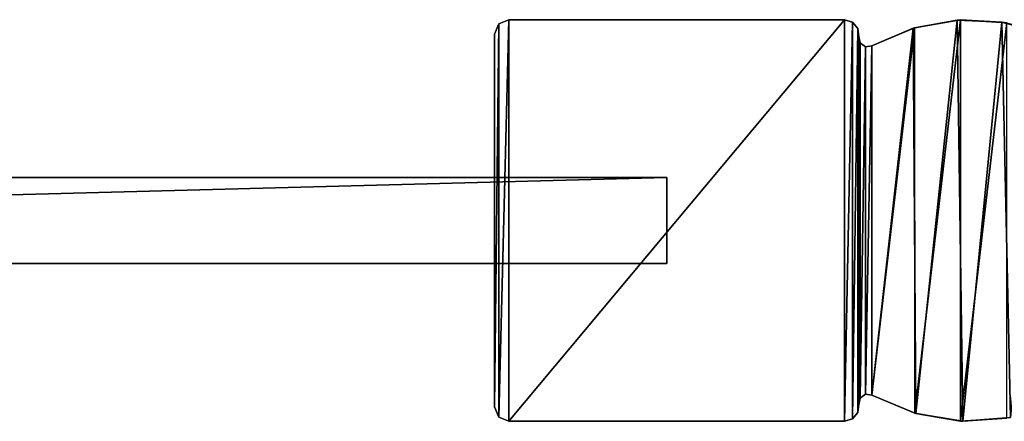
# Model space of a CAD drawing. Header units: metres. Extents: x 0 to 723, y -674 to 49.
# Tile 9 of 24: x 206 to 275, y -14 to 14. Entities that reach past the tile are written whole.
import ezdxf

# ---------------------------------------------------------------- set-up
doc = ezdxf.new("R2010")
doc.units = ezdxf.units.M

msp = doc.modelspace()

# ---------------------------------------------------------------- linework, layer by layer
at = {"layer": 'Y2A69'}
for points in [[(24.000277, 3, 3), (24.000277, 3, 1994), (251.000275, 3, 3)], [(24.000277, 3, 1994), (251.000275, 3, 1994), (251.000275, 3, 3)], [(24.000277, 3, 3), (251.000275, 3, 3), (24.000277, -3, 3)], [(251.000275, 3, 3), (251.000275, -3, 3), (24.000277, -3, 3)], [(24.000277, 3, 1994), (24.000277, -3, 1994), (251.000275, 3, 1994)], [(24.000277, -3, 1994), (251.000275, -3, 1994), (251.000275, 3, 1994)], [(251.000275, 3, 3), (251.000275, 3, 1994), (251.000275, -3, 3)], [(251.000275, 3, 1994), (251.000275, -3, 1994), (251.000275, -3, 3)], [(251.000275, -3, 3), (251.000275, -3, 1994), (24.000277, -3, 3)], [(251.000275, -3, 1994), (24.000277, -3, 1994), (24.000277, -3, 3)]]:
    msp.add_3dface(points, dxfattribs=at)
at = {"layer": 'Y2A690'}
for points in [[(240.000687, -14), (239.293289, -13.706985), (240.000687, 14)], [(240.000687, 14), (239.293289, -13.706985), (239.293289, 13.706985)], [(239.293289, 13.706985, 2000), (239.293289, -13.706985, 2000), (240.000687, 14, 2000)], [(239.293289, -13.706985, 2000), (240.000687, -14, 2000), (240.000687, 14, 2000)], [(239.293289, 13.706985), (239.293289, 13.706985, 2000), (240.000687, 14)], [(239.293289, 13.706985, 2000), (240.000687, 14, 2000), (240.000687, 14)], [(263.39743, -14), (240.000687, -14), (263.39743, 14)], [(263.39743, 14), (240.000687, -14), (240.000687, 14)], [(240.000687, 14, 2000), (240.000687, -14, 2000), (263.39743, 14, 2000)], [(240.000687, -14, 2000), (263.39743, -14, 2000), (263.39743, 14, 2000)], [(240.000687, 14), (240.000687, 14, 2000), (263.39743, 14)], [(240.000687, 14, 2000), (263.39743, 14, 2000), (263.39743, 14)], [(263.947052, 13.83541), (263.39743, -14), (263.39743, 14)], [(263.39743, 14, 2000), (263.39743, -14, 2000), (263.947052, 13.83541, 2000)], [(263.39743, 14), (263.39743, 14, 2000), (263.947052, 13.83541)], [(263.39743, 14, 2000), (263.947052, 13.83541, 2000), (263.947052, 13.83541)], [(263.947052, -13.83541), (263.39743, -14), (263.947052, 13.83541)], [(263.39743, -14, 2000), (263.947052, -13.83541, 2000), (263.947052, 13.83541, 2000)], [(264.315765, 13.395819), (263.947052, -13.83541), (263.947052, 13.83541)], [(263.947052, 13.83541, 2000), (263.947052, -13.83541, 2000), (264.315765, 13.395819, 2000)], [(263.947052, 13.83541), (263.947052, 13.83541, 2000), (264.315765, 13.395819)], [(263.947052, 13.83541, 2000), (264.315765, 13.395819, 2000), (264.315765, 13.395819)], [(268.167175, 13.406479), (271.236603, 13.966782), (268.36203, -13.463563)], [(268.167175, 13.406479), (268.280975, 13.440187, 2000), (271.236603, 13.966782)], [(268.280975, 13.440187, 2000), (271.473511, 13.981112, 2000), (271.236603, 13.966782)], [(268.280975, 13.440187, 2000), (268.282898, -13.44075, 2000), (271.473511, 13.981112, 2000)], [(268.282898, -13.44075, 2000), (271.475525, -13.981217, 2000), (271.473511, 13.981112, 2000)], [(268.36203, -13.463563), (271.236603, 13.966782), (271.640076, -13.988776)], [(271.473511, 13.981112, 2000), (274.353882, 13.833357), (271.236603, 13.966782)], [(271.236603, 13.966782), (274.353882, 13.833357), (271.640076, -13.988776)], [(274.704956, 13.774118, 2000), (274.353882, 13.833357), (271.473511, 13.981112, 2000)], [(271.473511, 13.981112, 2000), (271.475525, -13.981217, 2000), (274.704956, 13.774118, 2000)], [(271.475525, -13.981217, 2000), (274.70694, -13.773759, 2000), (274.704956, 13.774118, 2000)], [(271.640076, -13.988776), (274.353882, 13.833357), (274.949615, -13.727377)], [(277.364197, 13.012834), (274.949615, -13.727377), (274.353882, 13.833357)], [(274.353882, 13.833357), (274.704956, 13.774118, 2000), (277.364197, 13.012834)], [(239.293289, -13.706985), (239.000275, -12.999586), (239.293289, 13.706985)], [(239.293289, 13.706985), (239.000275, -12.999586), (239.000275, 12.999586)], [(239.000275, 12.999586, 2000), (239.000275, -12.999586, 2000), (239.293289, 13.706985, 2000)], [(239.000275, -12.999586, 2000), (239.293289, -13.706985, 2000), (239.293289, 13.706985, 2000)], [(239.000275, 12.999586), (239.000275, 12.999586, 2000), (239.293289, 13.706985)], [(239.000275, 12.999586, 2000), (239.293289, 13.706985, 2000), (239.293289, 13.706985)], [(264.315765, -13.395819), (263.947052, -13.83541), (264.315765, 13.395819)], [(263.947052, -13.83541, 2000), (264.315765, -13.395819, 2000), (264.315765, 13.395819, 2000)], [(264.382172, 12.825933), (264.315765, -13.395819), (264.315765, 13.395819)], [(264.315765, 13.395819, 2000), (264.315765, -13.395819, 2000), (264.382172, 12.825933, 2000)], [(264.315765, 13.395819), (264.315765, 13.395819, 2000), (264.382172, 12.825933)], [(264.315765, 13.395819, 2000), (264.382172, 12.825933, 2000), (264.382172, 12.825933)], [(265.298065, 12.18028, 2000), (268.280975, 13.440187, 2000), (268.167175, 13.406479)], [(265.298065, 12.18028, 2000), (265.299835, -12.181271, 2000), (268.280975, 13.440187, 2000)], [(265.298065, 12.18028), (268.167175, 13.406479), (265.299835, -12.181271)], [(265.298065, 12.18028), (265.298065, 12.18028, 2000), (268.167175, 13.406479)], [(265.299835, -12.181271, 2000), (268.282898, -13.44075, 2000), (268.280975, 13.440187, 2000)], [(265.299835, -12.181271), (268.167175, 13.406479), (268.36203, -13.463563)], [(239.000275, -12.999586), (239.000275, -12.999586, 2000), (239.000275, 12.999586)], [(239.000275, -12.999586, 2000), (239.000275, 12.999586, 2000), (239.000275, 12.999586)], [(264.382172, -12.825933), (264.315765, -13.395819), (264.382172, 12.825933)], [(264.315765, -13.395819, 2000), (264.382172, -12.825933, 2000), (264.382172, 12.825933, 2000)], [(264.474365, 12.379681), (264.382172, -12.825933), (264.382172, 12.825933)], [(264.382172, 12.825933, 2000), (264.382172, -12.825933, 2000), (264.474365, 12.379681, 2000)], [(264.474365, 12.379681), (264.382172, 12.825933), (264.474365, 12.379681, 2000)], [(264.474365, 12.379681, 2000), (264.382172, 12.825933), (264.382172, 12.825933, 2000)], [(264.382172, -12.825933), (264.474365, 12.379681), (264.474731, -12.379118)], [(264.382172, -12.825933, 2000), (264.474731, -12.379118, 2000), (264.474365, 12.379681, 2000)], [(264.474365, 12.379681), (264.846802, 12.117138), (264.474731, -12.379118)], [(264.474365, 12.379681, 2000), (264.474731, -12.379118, 2000), (264.846802, 12.117138, 2000)], [(264.846802, 12.117138), (264.474365, 12.379681), (264.846802, 12.117138, 2000)], [(264.846802, 12.117138, 2000), (264.474365, 12.379681), (264.474365, 12.379681, 2000)], [(264.474731, -12.379118), (264.846802, 12.117138), (264.848114, -12.116819)], [(264.474731, -12.379118, 2000), (264.848114, -12.116819, 2000), (264.846802, 12.117138, 2000)], [(264.846802, 12.117138), (265.298065, 12.18028), (264.848114, -12.116819)], [(264.846802, 12.117138, 2000), (264.848114, -12.116819, 2000), (265.298065, 12.18028, 2000)], [(264.846802, 12.117138), (265.298065, 12.18028, 2000), (265.298065, 12.18028)], [(265.298065, 12.18028, 2000), (264.846802, 12.117138), (264.846802, 12.117138, 2000)], [(264.848114, -12.116819), (265.298065, 12.18028), (265.299835, -12.181271)], [(264.848114, -12.116819, 2000), (265.299835, -12.181271, 2000), (265.298065, 12.18028, 2000)], [(264.474731, -12.379118), (264.848114, -12.116819), (264.474731, -12.379118, 2000)], [(264.474731, -12.379118, 2000), (264.848114, -12.116819), (264.848114, -12.116819, 2000)], [(264.848114, -12.116819), (265.299835, -12.181271), (264.848114, -12.116819, 2000)], [(264.848114, -12.116819, 2000), (265.299835, -12.181271), (265.299835, -12.181271, 2000)], [(265.299835, -12.181271, 2000), (265.299835, -12.181271), (268.282898, -13.44075, 2000)], [(265.299835, -12.181271), (268.36203, -13.463563), (268.282898, -13.44075, 2000)], [(239.293289, -13.706985), (239.293289, -13.706985, 2000), (239.000275, -12.999586)], [(239.293289, -13.706985, 2000), (239.000275, -12.999586, 2000), (239.000275, -12.999586)], [(264.382172, -12.825933), (264.382172, -12.825933, 2000), (264.315765, -13.395819)], [(264.382172, -12.825933, 2000), (264.315765, -13.395819, 2000), (264.315765, -13.395819)], [(264.474731, -12.379118), (264.382172, -12.825933, 2000), (264.382172, -12.825933)], [(264.382172, -12.825933, 2000), (264.474731, -12.379118), (264.474731, -12.379118, 2000)], [(240.000687, -14), (240.000687, -14, 2000), (239.293289, -13.706985)], [(240.000687, -14, 2000), (239.293289, -13.706985, 2000), (239.293289, -13.706985)], [(264.315765, -13.395819), (264.315765, -13.395819, 2000), (263.947052, -13.83541)], [(264.315765, -13.395819, 2000), (263.947052, -13.83541, 2000), (263.947052, -13.83541)], [(268.282898, -13.44075, 2000), (268.36203, -13.463563), (271.475525, -13.981217, 2000)], [(271.640076, -13.988776), (271.475525, -13.981217, 2000), (268.36203, -13.463563)], [(240.000687, -14), (263.39743, -14), (240.000687, -14, 2000)], [(263.39743, -14), (263.39743, -14, 2000), (240.000687, -14, 2000)], [(263.947052, -13.83541), (263.947052, -13.83541, 2000), (263.39743, -14)], [(263.947052, -13.83541, 2000), (263.39743, -14, 2000), (263.39743, -14)], [(274.70694, -13.773759, 2000), (271.475525, -13.981217, 2000), (271.640076, -13.988776)], [(274.949615, -13.727377), (274.70694, -13.773759, 2000), (271.640076, -13.988776)]]:
    msp.add_3dface(points, dxfattribs=at)

doc.saveas('drawing.dxf')
